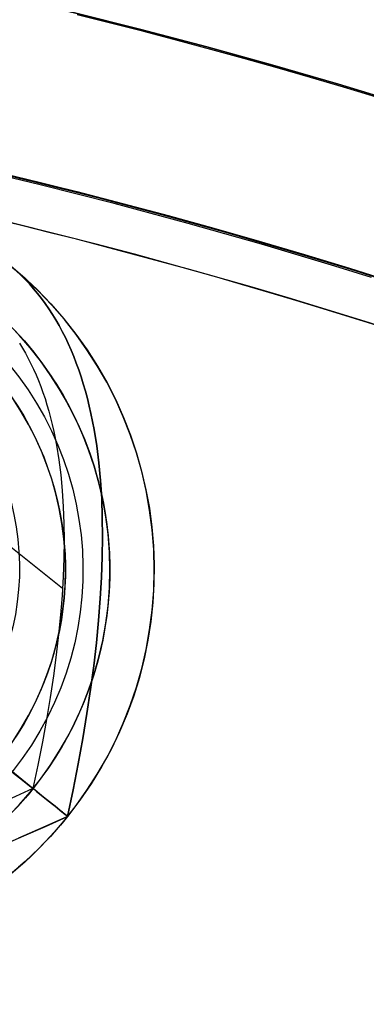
# Model space of a CAD drawing. Extents: x 5157 to 5867, y -156 to 1031.
# Tile 66 of 87: x 5531.32 to 5535.3, y 683.8 to 695.09. Entities that reach past the tile are written whole.
import ezdxf

# ---------------------------------------------------------------- set-up
doc = ezdxf.new("R2010")
doc.units = 0
doc.layers.add('1', color=7, linetype='CONTINUOUS')

msp = doc.modelspace()

# ---------------------------------------------------------------- linework, layer by layer
at = {"layer": '1', "color": 35}
for p, q in [((5527.396, 692.113, 103.507), (5531.812, 688.57, 103.507)), ((5531.474, 686.275, 103.507), (5525.228, 691.285, 103.507)), ((5531.871, 685.956, 104.899), (5531.871, 685.956, 104.016))]:
    msp.add_line(p, q, dxfattribs=at)
for points in [[(5535.413, 694.2), (5535.034, 694.314), (5534.655, 694.426), (5534.274, 694.535), (5533.893, 694.642), (5533.512, 694.747), (5533.13, 694.85), (5532.747, 694.95), (5532.363, 695.048), (5531.979, 695.143)], [(5531.135, 693.319), (5531.561, 693.216), (5531.986, 693.11), (5532.411, 693.001), (5532.835, 692.888), (5533.258, 692.773), (5533.68, 692.655), (5534.102, 692.534), (5534.523, 692.41), (5534.942, 692.283), (5535.361, 692.153)], [(5535.361, 692.153), (5534.942, 692.283), (5534.523, 692.41), (5534.102, 692.534), (5533.68, 692.655), (5533.258, 692.773), (5532.835, 692.888), (5532.411, 693.001), (5531.986, 693.11), (5531.561, 693.216), (5531.135, 693.319)], [(5535.355, 692.132), (5534.936, 692.262), (5534.516, 692.389), (5534.096, 692.513), (5533.674, 692.634), (5533.252, 692.752), (5532.829, 692.867), (5532.405, 692.979), (5531.981, 693.088), (5531.555, 693.195), (5531.129, 693.298)], [(5531.282, 692.208), (5531.334, 692.159), (5531.384, 692.109), (5531.433, 692.058), (5531.48, 692.004), (5531.526, 691.949), (5531.571, 691.892), (5531.614, 691.833), (5531.656, 691.772), (5531.697, 691.71), (5531.736, 691.646), (5531.774, 691.581), (5531.81, 691.513), (5531.845, 691.444), (5531.879, 691.374), (5531.911, 691.301), (5531.942, 691.227), (5531.971, 691.151), (5531.999, 691.073), (5532.026, 690.994), (5532.051, 690.913), (5532.075, 690.83), (5532.098, 690.746), (5532.119, 690.659), (5532.139, 690.572), (5532.157, 690.482), (5532.175, 690.39), (5532.205, 690.203), (5532.229, 690.008), (5532.248, 689.806), (5532.262, 689.598), (5532.269, 689.382), (5532.272, 689.16), (5532.269, 688.931), (5532.26, 688.695), (5532.246, 688.452), (5532.227, 688.202), (5532.201, 687.945), (5532.171, 687.682), (5532.135, 687.411), (5532.093, 687.134), (5532.046, 686.85), (5531.993, 686.559), (5531.935, 686.261), (5531.871, 685.956)], [(5531.871, 685.956), (5531.935, 686.261), (5531.993, 686.559), (5532.046, 686.85), (5532.093, 687.134), (5532.135, 687.411), (5532.171, 687.682), (5532.201, 687.945), (5532.227, 688.202), (5532.246, 688.452), (5532.26, 688.695), (5532.269, 688.931), (5532.272, 689.16), (5532.269, 689.382), (5532.262, 689.598), (5532.248, 689.806), (5532.229, 690.008), (5532.205, 690.203), (5532.175, 690.39), (5532.157, 690.482), (5532.139, 690.572), (5532.119, 690.659), (5532.098, 690.746), (5532.075, 690.83), (5532.051, 690.913), (5532.026, 690.994), (5531.999, 691.073), (5531.971, 691.151), (5531.942, 691.227), (5531.911, 691.301), (5531.879, 691.374), (5531.845, 691.444), (5531.81, 691.513), (5531.774, 691.581), (5531.736, 691.646), (5531.697, 691.71), (5531.656, 691.772), (5531.614, 691.833), (5531.571, 691.892), (5531.526, 691.949), (5531.48, 692.004), (5531.433, 692.058), (5531.384, 692.109), (5531.334, 692.159), (5531.282, 692.208)], [(5531.319, 691.38), (5531.354, 691.323), (5531.388, 691.265), (5531.42, 691.205), (5531.451, 691.144), (5531.481, 691.081), (5531.509, 691.017), (5531.537, 690.951), (5531.563, 690.884), (5531.588, 690.815), (5531.612, 690.744), (5531.634, 690.672), (5531.655, 690.599), (5531.675, 690.524), (5531.694, 690.447), (5531.712, 690.369), (5531.728, 690.29), (5531.743, 690.209), (5531.77, 690.042), (5531.792, 689.869), (5531.809, 689.69), (5531.82, 689.505), (5531.828, 689.314), (5531.83, 689.117), (5531.827, 688.914), (5531.819, 688.704), (5531.807, 688.489), (5531.79, 688.267), (5531.767, 688.039), (5531.74, 687.806), (5531.708, 687.566), (5531.671, 687.32), (5531.629, 687.067), (5531.582, 686.809), (5531.531, 686.545), (5531.474, 686.275)], [(5531.474, 686.275), (5531.222, 686.161)], [(5528.347, 684.776), (5528.534, 684.809), (5528.726, 684.847), (5528.922, 684.891), (5529.123, 684.94), (5529.328, 684.995), (5529.537, 685.055), (5529.751, 685.12), (5529.969, 685.191), (5530.191, 685.268), (5530.418, 685.35), (5530.649, 685.437), (5530.885, 685.53), (5531.125, 685.628), (5531.369, 685.732), (5531.618, 685.841), (5531.871, 685.956)], [(5531.871, 685.956), (5531.587, 685.828), (5531.309, 685.706)]]:
    msp.add_lwpolyline(points, dxfattribs=at)
msp.add_polyline3d([(5531.871, 685.956, 104.016), (5531.807, 685.878, 104.016), (5531.741, 685.801, 104.017), (5531.673, 685.726, 104.017), (5531.603, 685.652, 104.017), (5531.532, 685.58, 104.018), (5531.459, 685.509, 104.018), (5531.384, 685.44, 104.019), (5531.308, 685.373, 104.019)], dxfattribs=at)
at = {"layer": '1', "color": 35, "extrusion": (0, 0, -1)}
for centre, radius in [((-5528.351, 688.78, -104.016), 4.513), ((-5528.351, 688.78, -103.507), 4.004), ((-5528.351, 688.78, -104.525), 4.004), ((-5528.351, 688.78, -104.016), 3.495)]:
    msp.add_circle(centre, radius, dxfattribs=at)
at = {"layer": '1', "color": 35, "extrusion": (0.625749, 0.780025, 4.33873e-30)}
msp.add_circle((-3885.251, 104.016, 3996.624), 0.509, dxfattribs=at)
at = {"layer": '1', "color": 39, "extrusion": (0, 0, -1)}
for centre, radius in [((-5517.046, 632.758, -24.542), 78.014), ((-5517.046, 632.758, -24.542), 77.829), ((-5517.046, 632.758, -16.982), 77.829)]:
    msp.add_arc(centre, radius, 35.68001, 155.68001, dxfattribs=at)
at = {"layer": '1', "color": 39}
for centre, radius, start, end in [((5517.046, 632.758, 16.982), 78.014, 24.31999, 144.31999), ((5517.046, 632.758, 20.762), 78.014, 24.31999, 144.31999), ((5516.692, 631.719, 26.283), 52.998, 69.7326, 98.0876)]:
    msp.add_arc(centre, radius, start, end, dxfattribs=at)
at = {"layer": '1', "color": 39, "extrusion": (1.89338e-06, -1.42044e-06, -1)}
msp.add_arc((-5513.409, 627.863, -20.747), 77.994, 42.37912, 135.86625, dxfattribs=at)
at = {"layer": '1', "color": 35, "extrusion": (0, 0, -1)}
for centre, radius, start, end in [((-5516.622, 632.508, -251.484), 65.49, 38.73717, 218.73717), ((-5516.622, 632.508, -251.484), 64.49, 38.73717, 218.73717), ((-5516.622, 632.508, -52.607), 62.5, 38.73717, 218.73717), ((-5516.622, 632.508, -103.507), 62.5, 38.73717, 218.73717), ((-5516.622, 632.508, -275), 65.49, 38.73717, 218.73717), ((-5516.622, 632.508, -225), 62.522, 97.19536, 160.27897), ((-5516.622, 632.508, -226), 62.522, 97.19536, 160.27897), ((-5528.351, 688.78, -104.458), 4.513, 38.7372, 218.7372), ((-5528.351, 688.78, -104.016), 4.513, 38.7372, 218.7372), ((-5528.351, 688.78, -104.525), 4.004, 354.1031, 218.7372), ((-5528.351, 688.78, -103.507), 4.004, 18.9224, 218.7372), ((-5528.351, 688.78, -106.707), 3.696, 38.7372, 218.7372), ((-5528.351, 688.78, -104.016), 3.495, 17.9593, 218.7372), ((-5528.351, 688.78, -104.458), 4.513, 218.7372, 38.7372), ((-5528.319, 688.806, -101.507), 3, 128.7372, 308.7372), ((-5516.622, 632.508, -103.507), 51.794, 38.7372, 218.7372), ((-5516.622, 632.508, -101.507), 50.521, 38.7372, 218.7372), ((-5516.622, 632.508, -52.607), 50.521, 38.7372, 218.7372), ((-5528.351, 688.78, -104.525), 4.004, 218.7372, 340.033), ((-5528.351, 688.78, -103.507), 4.004, 218.7372, 239.3564), ((-5528.351, 688.78, -104.016), 4.513, 218.7372, 270.7564)]:
    msp.add_arc(centre, radius, start, end, dxfattribs=at)
at = {"layer": '1', "color": 35}
for centre, radius, start, end in [((5516.622, 632.508, 275), 64.49, 321.26283, 141.26283), ((5516.622, 632.508, 101.507), 62.5, 321.26283, 141.26283), ((5516.622, 632.508, 47.811), 62.5, 321.26283, 141.26283), ((5516.622, 632.508, 102.507), 62.5, 321.26283, 141.26283), ((5516.624, 632.548, 42.507), 61.953, 51.2404, 89.83536), ((5516.622, 632.508, 42.507), 61.994, 51.26283, 78.93207), ((5516.622, 632.508, 106.796), 51.794, 321.2628, 141.2628)]:
    msp.add_arc(centre, radius, start, end, dxfattribs=at)
at = {"layer": '1', "color": 35, "extrusion": (-0.625749, -0.780025, 8.33037e-28)}
msp.add_arc((3883.352, 104.899, -3996.624), 2.408, 0, 90, dxfattribs=at)
at = {"layer": '1', "color": 35, "extrusion": (0.625749, 0.780025, 4.33873e-30)}
for start, end in [(270, 180), (180, 270)]:
    msp.add_arc((-3885.251, 104.016, 3996.624), 0.509, start, end, dxfattribs=at)

doc.saveas('drawing.dxf')
